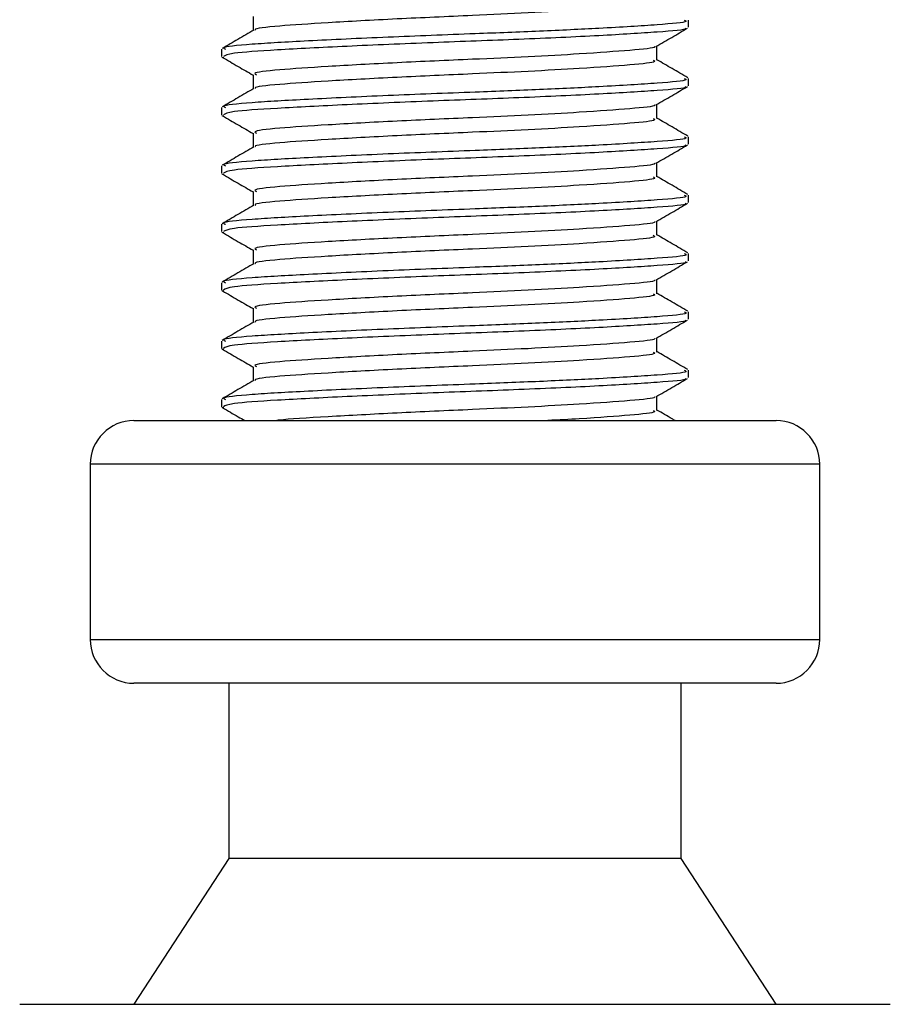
# Model space of a CAD drawing. Header units: millimetres. Extents: x 0 to 420, y 0 to 297.
# Tile 23 of 64: x 168.22 to 172.49, y 151.48 to 156.31. Entities that reach past the tile are written whole.
import ezdxf

# ---------------------------------------------------------------- set-up
doc = ezdxf.new("R2010")
doc.units = ezdxf.units.MM

msp = doc.modelspace()

# ---------------------------------------------------------------- linework, layer by layer
at = {"color": 7, "linetype": 'Continuous', "lineweight": 25}
for p, q in [((169.3659, 156.3218), (169.3659, 156.2523)), ((171.4994, 156.2683), (171.4994, 156.304)), ((171.3445, 156.1073), (171.3445, 156.177)), ((169.211, 156.1611), (169.211, 156.1252)), ((169.2126, 156.1227), (169.2223, 156.1211)), ((169.3659, 156.0357), (169.3659, 155.9663)), ((171.4994, 155.9822), (171.4994, 156.018)), ((171.3445, 155.8212), (171.3445, 155.8909)), ((169.211, 155.875), (169.211, 155.8391)), ((169.2126, 155.8366), (169.2223, 155.8351)), ((169.3659, 155.7497), (169.3659, 155.6802)), ((171.4994, 155.6962), (171.4994, 155.7319)), ((171.3445, 155.5352), (171.3445, 155.6049)), ((169.211, 155.589), (169.211, 155.5531)), ((169.2126, 155.5506), (169.2223, 155.549)), ((169.3659, 155.4637), (169.3659, 155.3942)), ((171.4994, 155.4101), (171.4994, 155.4459)), ((169.211, 155.303), (169.211, 155.2671)), ((171.3445, 155.2491), (171.3445, 155.3189)), ((169.2126, 155.2646), (169.2223, 155.263)), ((169.3659, 155.1776), (169.3659, 155.1082)), ((171.4994, 155.1241), (171.4994, 155.1599)), ((169.211, 155.0169), (169.211, 154.981)), ((171.3445, 154.9631), (171.3445, 155.0328)), ((169.2126, 154.9785), (169.2223, 154.9769)), ((169.3659, 154.8916), (169.3659, 154.8221)), ((171.4994, 154.8381), (171.4994, 154.8738)), ((169.211, 154.7309), (169.211, 154.695)), ((171.3445, 154.677), (171.3445, 154.7468)), ((169.2126, 154.6925), (169.2223, 154.6909)), ((169.3659, 154.6055), (169.3659, 154.5361)), ((171.4994, 154.552), (171.4994, 154.5878)), ((169.211, 154.4448), (169.211, 154.4089)), ((171.3445, 154.391), (171.3445, 154.4607)), ((169.2126, 154.4064), (169.2223, 154.4049)), ((168.782, 154.3416), (171.9284, 154.3416)), ((168.5674, 154.127), (168.5674, 153.2689)), ((172.143, 154.127), (168.5674, 154.127)), ((172.143, 153.2689), (172.143, 154.127)), ((168.5674, 153.2689), (172.143, 153.2689)), ((168.7879, 153.0544), (168.782, 153.0544)), ((171.9284, 153.0544), (168.7879, 153.0544)), ((169.2468, 153.0544), (169.2468, 152.1963)), ((171.4636, 152.1963), (171.4636, 153.0544)), ((169.2468, 152.1963), (168.782, 151.4812)), ((169.251, 152.1963), (169.2468, 152.1963)), ((171.4636, 152.1963), (169.251, 152.1963)), ((171.9284, 151.4812), (171.4636, 152.1963)), ((168.2219, 151.4812), (172.4885, 151.4812))]:
    msp.add_line(p, q, dxfattribs=at)
for centre, start, end in [((168.782, 154.127), 90, 180), ((171.9284, 154.127), 0, 90), ((168.782, 153.2689), 180, 270), ((171.9284, 153.2689), 270, 0)]:
    msp.add_arc(centre, 0.2145, start, end, dxfattribs=at)
for points, knots in [([(171.3269, 156.3933), (171.3314, 156.3909), (171.3468, 156.3826), (171.2247, 156.3701), (170.9998, 156.3539), (170.7208, 156.3384), (170.4121, 156.3247), (170.0619, 156.3093), (169.7205, 156.2904), (169.4826, 156.2747), (169.3656, 156.262), (169.3767, 156.2552), (169.378, 156.2544)], [0, 0, 0, 0, 0.049091, 0.171096, 0.296168, 0.392313, 0.485201, 0.608637, 0.73551, 0.857483, 0.9826, 1, 1, 1, 1]), ([(171.4789, 156.304), (171.4841, 156.3016), (171.5021, 156.2932), (171.3608, 156.2808), (171.1007, 156.2645), (170.778, 156.249), (170.421, 156.2353), (170.0158, 156.2199), (169.622, 156.2011), (169.343, 156.1853), (169.2054, 156.1713), (169.2252, 156.1632), (169.2304, 156.1611)], [0, 0, 0, 0, 0.048267, 0.166987, 0.288688, 0.38224, 0.472626, 0.592737, 0.716189, 0.834877, 0.956623, 1, 1, 1, 1]), ([(169.3692, 156.2543), (169.3434, 156.2393), (169.2916, 156.2093), (169.2398, 156.1793), (169.2138, 156.1643)], [0, 0, 0, 0, 0.4998987, 1, 1, 1, 1]), ([(171.4831, 156.2641), (171.4847, 156.2631), (171.4959, 156.2562), (171.3576, 156.245), (171.0789, 156.2273), (170.6803, 156.2088), (170.2397, 156.1933), (169.8135, 156.1749), (169.47, 156.1571), (169.247, 156.142), (169.2294, 156.1306), (169.2211, 156.1252)], [0, 0, 0, 0, 0.020946, 0.143106, 0.268332, 0.394812, 0.516438, 0.642835, 0.768197, 0.890263, 1, 1, 1, 1]), ([(171.3396, 156.1741), (171.3655, 156.1891), (171.4173, 156.2191), (171.4691, 156.2491), (171.495, 156.2641)], [0, 0, 0, 0, 0.49991, 1, 1, 1, 1]), ([(171.331, 156.1742), (171.3321, 156.1733), (171.3408, 156.1666), (171.2215, 156.1557), (171.0005, 156.1393), (170.7207, 156.1238), (170.4122, 156.1102), (170.0617, 156.0948), (169.7212, 156.0759), (169.4799, 156.0601), (169.3608, 156.0461), (169.3782, 156.038), (169.3828, 156.0358)], [0, 0, 0, 0, 0.017009, 0.139543, 0.265156, 0.361718, 0.455008, 0.578979, 0.706402, 0.828904, 0.954563, 1, 1, 1, 1]), ([(169.2154, 156.1211), (169.2413, 156.1061), (169.2915, 156.077), (169.3416, 156.048), (169.3659, 156.034)], [0, 0, 0, 0, 0.516356, 1, 1, 1, 1]), ([(171.3269, 156.1073), (171.3314, 156.1049), (171.3468, 156.0965), (171.2247, 156.0841), (170.9998, 156.0678), (170.7208, 156.0523), (170.4121, 156.0387), (170.0619, 156.0233), (169.7205, 156.0044), (169.4826, 155.9886), (169.3656, 155.976), (169.3767, 155.9692), (169.378, 155.9683)], [0, 0, 0, 0, 0.049091, 0.171096, 0.296168, 0.392313, 0.485201, 0.608637, 0.73551, 0.857483, 0.9826, 1, 1, 1, 1]), ([(171.4965, 156.0213), (171.4706, 156.0363), (171.42, 156.0656), (171.3693, 156.095), (171.3445, 156.1093)], [0, 0, 0, 0, 0.51126, 1, 1, 1, 1]), ([(171.4789, 156.018), (171.4841, 156.0156), (171.5021, 156.0072), (171.3608, 155.9947), (171.1007, 155.9784), (170.778, 155.9629), (170.421, 155.9493), (170.0158, 155.9339), (169.622, 155.915), (169.343, 155.8992), (169.2054, 155.8853), (169.2252, 155.8772), (169.2304, 155.875)], [0, 0, 0, 0, 0.048267, 0.166987, 0.288688, 0.38224, 0.472626, 0.592737, 0.716189, 0.834877, 0.956623, 1, 1, 1, 1]), ([(171.4831, 155.9781), (171.4847, 155.9771), (171.4959, 155.9701), (171.3576, 155.959), (171.0789, 155.9412), (170.6803, 155.9228), (170.2397, 155.9073), (169.8135, 155.8888), (169.47, 155.8711), (169.247, 155.856), (169.2294, 155.8446), (169.2211, 155.8391)], [0, 0, 0, 0, 0.020946, 0.143106, 0.268332, 0.394812, 0.516438, 0.642835, 0.768197, 0.890263, 1, 1, 1, 1]), ([(171.3396, 155.8881), (171.3655, 155.9031), (171.4173, 155.9331), (171.4691, 155.9631), (171.495, 155.978)], [0, 0, 0, 0, 0.49991, 1, 1, 1, 1]), ([(169.3692, 155.9683), (169.3434, 155.9533), (169.2916, 155.9232), (169.2398, 155.8933), (169.2138, 155.8783)], [0, 0, 0, 0, 0.499899, 1, 1, 1, 1]), ([(171.331, 155.8881), (171.3321, 155.8873), (171.3408, 155.8805), (171.2215, 155.8696), (171.0005, 155.8533), (170.7207, 155.8378), (170.4122, 155.8241), (170.0617, 155.8087), (169.7212, 155.7899), (169.4799, 155.7741), (169.3608, 155.7601), (169.3782, 155.752), (169.3828, 155.7498)], [0, 0, 0, 0, 0.017009, 0.139543, 0.265156, 0.361718, 0.455008, 0.578979, 0.706402, 0.828904, 0.954563, 1, 1, 1, 1]), ([(169.2154, 155.835), (169.2413, 155.82), (169.2915, 155.791), (169.3416, 155.762), (169.3659, 155.7479)], [0, 0, 0, 0, 0.516356, 1, 1, 1, 1]), ([(171.3269, 155.8213), (171.3314, 155.8189), (171.3468, 155.8105), (171.2247, 155.7981), (170.9998, 155.7818), (170.7208, 155.7663), (170.4121, 155.7526), (170.0619, 155.7372), (169.7205, 155.7184), (169.4826, 155.7026), (169.3656, 155.6899), (169.3767, 155.6831), (169.378, 155.6823)], [0, 0, 0, 0, 0.049091, 0.171096, 0.296168, 0.392313, 0.485201, 0.608637, 0.73551, 0.857483, 0.9826, 1, 1, 1, 1]), ([(171.4965, 155.7352), (171.4706, 155.7502), (171.42, 155.7796), (171.3693, 155.8089), (171.3445, 155.8233)], [0, 0, 0, 0, 0.51126, 1, 1, 1, 1]), ([(171.4789, 155.7319), (171.4841, 155.7295), (171.5021, 155.7211), (171.3608, 155.7087), (171.1007, 155.6924), (170.778, 155.6769), (170.421, 155.6632), (170.0158, 155.6478), (169.622, 155.629), (169.343, 155.6132), (169.2054, 155.5992), (169.2252, 155.5911), (169.2304, 155.589)], [0, 0, 0, 0, 0.048267, 0.166987, 0.288688, 0.38224, 0.472626, 0.592737, 0.716189, 0.834877, 0.956623, 1, 1, 1, 1]), ([(171.4831, 155.692), (171.4847, 155.691), (171.4959, 155.6841), (171.3576, 155.673), (171.0789, 155.6552), (170.6803, 155.6367), (170.2397, 155.6212), (169.8135, 155.6028), (169.47, 155.585), (169.247, 155.5699), (169.2294, 155.5585), (169.2211, 155.5531)], [0, 0, 0, 0, 0.020946, 0.143106, 0.268332, 0.394812, 0.516438, 0.642835, 0.768197, 0.890263, 1, 1, 1, 1]), ([(171.3396, 155.6021), (171.3655, 155.6171), (171.4173, 155.647), (171.4691, 155.677), (171.495, 155.692)], [0, 0, 0, 0, 0.49991, 1, 1, 1, 1]), ([(169.3692, 155.6822), (169.3434, 155.6672), (169.2916, 155.6372), (169.2398, 155.6072), (169.2138, 155.5922)], [0, 0, 0, 0, 0.499899, 1, 1, 1, 1]), ([(171.331, 155.6021), (171.3321, 155.6012), (171.3408, 155.5945), (171.2215, 155.5836), (171.0005, 155.5672), (170.7207, 155.5518), (170.4122, 155.5381), (170.0617, 155.5227), (169.7212, 155.5038), (169.4799, 155.4881), (169.3608, 155.4741), (169.3782, 155.4659), (169.3828, 155.4638)], [0, 0, 0, 0, 0.017009, 0.139543, 0.265156, 0.361718, 0.455008, 0.578979, 0.706402, 0.828904, 0.954563, 1, 1, 1, 1]), ([(169.2154, 155.549), (169.2413, 155.534), (169.2915, 155.505), (169.3416, 155.4759), (169.3659, 155.4619)], [0, 0, 0, 0, 0.516356, 1, 1, 1, 1]), ([(171.3269, 155.5352), (171.3314, 155.5328), (171.3468, 155.5244), (171.2247, 155.512), (170.9998, 155.4957), (170.7208, 155.4803), (170.4121, 155.4666), (170.0619, 155.4512), (169.7205, 155.4323), (169.4826, 155.4166), (169.3656, 155.4039), (169.3767, 155.3971), (169.378, 155.3962)], [0, 0, 0, 0, 0.049091, 0.171096, 0.296168, 0.392313, 0.485201, 0.608637, 0.73551, 0.857483, 0.9826, 1, 1, 1, 1]), ([(171.4965, 155.4492), (171.4706, 155.4642), (171.42, 155.4935), (171.3693, 155.5229), (171.3445, 155.5372)], [0, 0, 0, 0, 0.51126, 1, 1, 1, 1]), ([(171.4789, 155.4459), (171.4841, 155.4435), (171.5021, 155.4351), (171.3608, 155.4226), (171.1007, 155.4063), (170.778, 155.3909), (170.421, 155.3772), (170.0158, 155.3618), (169.622, 155.3429), (169.343, 155.3272), (169.2054, 155.3132), (169.2252, 155.3051), (169.2304, 155.303)], [0, 0, 0, 0, 0.048267, 0.166987, 0.288688, 0.38224, 0.472626, 0.592737, 0.716189, 0.834877, 0.956623, 1, 1, 1, 1]), ([(171.4831, 155.406), (171.4847, 155.405), (171.4959, 155.398), (171.3576, 155.3869), (171.0789, 155.3691), (170.6803, 155.3507), (170.2397, 155.3352), (169.8135, 155.3167), (169.47, 155.299), (169.247, 155.2839), (169.2294, 155.2725), (169.2211, 155.2671)], [0, 0, 0, 0, 0.020946, 0.143106, 0.268332, 0.394812, 0.516438, 0.642835, 0.768197, 0.890263, 1, 1, 1, 1]), ([(171.3396, 155.316), (171.3655, 155.331), (171.4173, 155.361), (171.4691, 155.391), (171.495, 155.406)], [0, 0, 0, 0, 0.49991, 1, 1, 1, 1]), ([(169.3692, 155.3962), (169.3434, 155.3812), (169.2916, 155.3512), (169.2398, 155.3212), (169.2138, 155.3062)], [0, 0, 0, 0, 0.499899, 1, 1, 1, 1]), ([(171.331, 155.316), (171.3321, 155.3152), (171.3408, 155.3085), (171.2215, 155.2975), (171.0005, 155.2812), (170.7207, 155.2657), (170.4122, 155.252), (170.0617, 155.2366), (169.7212, 155.2178), (169.4799, 155.202), (169.3608, 155.188), (169.3782, 155.1799), (169.3828, 155.1777)], [0, 0, 0, 0, 0.017009, 0.139543, 0.265156, 0.361718, 0.455008, 0.578979, 0.706402, 0.828904, 0.954563, 1, 1, 1, 1]), ([(169.2154, 155.2629), (169.2413, 155.2479), (169.2915, 155.2189), (169.3416, 155.1899), (169.3659, 155.1758)], [0, 0, 0, 0, 0.516356, 1, 1, 1, 1]), ([(171.3269, 155.2492), (171.3314, 155.2468), (171.3468, 155.2384), (171.2247, 155.226), (170.9998, 155.2097), (170.7208, 155.1942), (170.4121, 155.1805), (170.0619, 155.1651), (169.7205, 155.1463), (169.4826, 155.1305), (169.3656, 155.1178), (169.3767, 155.111), (169.378, 155.1102)], [0, 0, 0, 0, 0.049091, 0.171096, 0.296168, 0.392313, 0.485201, 0.608637, 0.73551, 0.857483, 0.9826, 1, 1, 1, 1]), ([(171.4965, 155.1632), (171.4706, 155.1782), (171.42, 155.2075), (171.3693, 155.2368), (171.3445, 155.2512)], [0, 0, 0, 0, 0.51126, 1, 1, 1, 1]), ([(171.4789, 155.1599), (171.4841, 155.1574), (171.5021, 155.149), (171.3608, 155.1366), (171.1007, 155.1203), (170.778, 155.1048), (170.421, 155.0911), (170.0158, 155.0757), (169.622, 155.0569), (169.343, 155.0411), (169.2054, 155.0272), (169.2252, 155.019), (169.2304, 155.0169)], [0, 0, 0, 0, 0.048267, 0.166987, 0.288688, 0.38224, 0.472626, 0.592737, 0.716189, 0.834877, 0.956623, 1, 1, 1, 1]), ([(169.3692, 155.1101), (169.3434, 155.0951), (169.2916, 155.0651), (169.2398, 155.0351), (169.2138, 155.0201)], [0, 0, 0, 0, 0.499899, 1, 1, 1, 1]), ([(171.4831, 155.1199), (171.4847, 155.1189), (171.4959, 155.112), (171.3576, 155.1009), (171.0789, 155.0831), (170.6803, 155.0646), (170.2397, 155.0491), (169.8135, 155.0307), (169.47, 155.013), (169.247, 154.9978), (169.2294, 154.9864), (169.2211, 154.981)], [0, 0, 0, 0, 0.020946, 0.143106, 0.268332, 0.394812, 0.516438, 0.642835, 0.768197, 0.890263, 1, 1, 1, 1]), ([(171.3396, 155.03), (171.3655, 155.045), (171.4173, 155.075), (171.4691, 155.1049), (171.495, 155.1199)], [0, 0, 0, 0, 0.49991, 1, 1, 1, 1]), ([(171.331, 155.03), (171.3321, 155.0292), (171.3408, 155.0224), (171.2215, 155.0115), (171.0005, 154.9952), (170.7207, 154.9797), (170.4122, 154.966), (170.0617, 154.9506), (169.7212, 154.9317), (169.4799, 154.916), (169.3608, 154.902), (169.3782, 154.8938), (169.3828, 154.8917)], [0, 0, 0, 0, 0.0170089, 0.1395429, 0.2651564, 0.3617182, 0.4550083, 0.5789794, 0.7064021, 0.8289037, 0.9545634, 1, 1, 1, 1]), ([(169.2154, 154.9769), (169.2413, 154.9619), (169.2915, 154.9329), (169.3416, 154.9038), (169.3659, 154.8898)], [0, 0, 0, 0, 0.516356, 1, 1, 1, 1]), ([(171.4965, 154.8771), (171.4706, 154.8921), (171.42, 154.9214), (171.3693, 154.9508), (171.3445, 154.9651)], [0, 0, 0, 0, 0.51126, 1, 1, 1, 1]), ([(171.3269, 154.9631), (171.3314, 154.9607), (171.3468, 154.9524), (171.2247, 154.9399), (170.9998, 154.9236), (170.7208, 154.9082), (170.4121, 154.8945), (170.0619, 154.8791), (169.7205, 154.8602), (169.4826, 154.8445), (169.3656, 154.8318), (169.3767, 154.825), (169.378, 154.8242)], [0, 0, 0, 0, 0.049091, 0.171096, 0.296168, 0.392313, 0.485201, 0.608637, 0.73551, 0.857483, 0.9826, 1, 1, 1, 1]), ([(171.4789, 154.8738), (171.4841, 154.8714), (171.5021, 154.863), (171.3608, 154.8505), (171.1007, 154.8343), (170.778, 154.8188), (170.421, 154.8051), (170.0158, 154.7897), (169.622, 154.7708), (169.343, 154.7551), (169.2054, 154.7411), (169.2252, 154.733), (169.2304, 154.7309)], [0, 0, 0, 0, 0.048267, 0.166987, 0.288688, 0.38224, 0.472626, 0.592737, 0.716189, 0.834877, 0.956623, 1, 1, 1, 1]), ([(169.3692, 154.8241), (169.3434, 154.8091), (169.2916, 154.7791), (169.2398, 154.7491), (169.2138, 154.7341)], [0, 0, 0, 0, 0.499899, 1, 1, 1, 1]), ([(171.4831, 154.8339), (171.4847, 154.8329), (171.4959, 154.8259), (171.3576, 154.8148), (171.0789, 154.7971), (170.6803, 154.7786), (170.2397, 154.7631), (169.8135, 154.7447), (169.47, 154.7269), (169.247, 154.7118), (169.2294, 154.7004), (169.2211, 154.695)], [0, 0, 0, 0, 0.020946, 0.143106, 0.268332, 0.394812, 0.516438, 0.642835, 0.768197, 0.890263, 1, 1, 1, 1]), ([(171.3396, 154.7439), (171.3655, 154.7589), (171.4173, 154.7889), (171.4691, 154.8189), (171.495, 154.8339)], [0, 0, 0, 0, 0.49991, 1, 1, 1, 1]), ([(171.331, 154.7439), (171.3321, 154.7431), (171.3408, 154.7364), (171.2215, 154.7254), (171.0005, 154.7091), (170.7207, 154.6936), (170.4122, 154.68), (170.0617, 154.6646), (169.7212, 154.6457), (169.4799, 154.6299), (169.3608, 154.6159), (169.3782, 154.6078), (169.3828, 154.6056)], [0, 0, 0, 0, 0.017009, 0.139543, 0.265156, 0.361718, 0.455008, 0.578979, 0.706402, 0.828904, 0.954563, 1, 1, 1, 1]), ([(169.2154, 154.6909), (169.2413, 154.6759), (169.2915, 154.6468), (169.3416, 154.6178), (169.3659, 154.6037)], [0, 0, 0, 0, 0.516356, 1, 1, 1, 1]), ([(171.3269, 154.6771), (171.3314, 154.6747), (171.3468, 154.6663), (171.2247, 154.6539), (170.9998, 154.6376), (170.7208, 154.6221), (170.4121, 154.6085), (170.0619, 154.593), (169.7205, 154.5742), (169.4826, 154.5584), (169.3656, 154.5458), (169.3767, 154.5389), (169.378, 154.5381)], [0, 0, 0, 0, 0.049091, 0.171096, 0.296168, 0.392313, 0.485201, 0.608637, 0.73551, 0.857483, 0.9826, 1, 1, 1, 1]), ([(171.4965, 154.5911), (171.4706, 154.6061), (171.42, 154.6354), (171.3693, 154.6648), (171.3445, 154.6791)], [0, 0, 0, 0, 0.51126, 1, 1, 1, 1]), ([(171.4789, 154.5878), (171.4841, 154.5853), (171.5021, 154.5769), (171.3608, 154.5645), (171.1007, 154.5482), (170.778, 154.5327), (170.421, 154.5191), (170.0158, 154.5037), (169.622, 154.4848), (169.343, 154.469), (169.2054, 154.4551), (169.2252, 154.447), (169.2304, 154.4448)], [0, 0, 0, 0, 0.048267, 0.166987, 0.288688, 0.38224, 0.472626, 0.592737, 0.716189, 0.834877, 0.956623, 1, 1, 1, 1]), ([(169.3692, 154.538), (169.3434, 154.523), (169.2916, 154.493), (169.2398, 154.4631), (169.2138, 154.4481)], [0, 0, 0, 0, 0.499899, 1, 1, 1, 1]), ([(171.4831, 154.5479), (171.4847, 154.5468), (171.4959, 154.5399), (171.3576, 154.5288), (171.0789, 154.511), (170.6803, 154.4926), (170.2397, 154.477), (169.8135, 154.4586), (169.47, 154.4409), (169.247, 154.4258), (169.2294, 154.4143), (169.2211, 154.4089)], [0, 0, 0, 0, 0.020946, 0.143106, 0.268332, 0.394812, 0.516438, 0.642835, 0.768197, 0.890263, 1, 1, 1, 1]), ([(171.3396, 154.4579), (171.3655, 154.4729), (171.4173, 154.5029), (171.4691, 154.5328), (171.495, 154.5478)], [0, 0, 0, 0, 0.4999098, 1, 1, 1, 1]), ([(171.331, 154.4579), (171.3321, 154.4571), (171.3408, 154.4503), (171.2215, 154.4394), (171.0005, 154.4231), (170.7206, 154.4076), (170.4127, 154.3939), (170.059, 154.3785), (169.7313, 154.3596), (169.5283, 154.3487), (169.4864, 154.3423), (169.4818, 154.3416)], [0, 0, 0, 0, 0.020155, 0.165353, 0.314201, 0.428623, 0.539169, 0.68607, 0.837062, 0.982222, 1, 1, 1, 1]), ([(169.2154, 154.4048), (169.2413, 154.3898), (169.2777, 154.3688), (169.3141, 154.3477), (169.3246, 154.3416)], [0, 0, 0, 0, 0.711272, 1, 1, 1, 1]), ([(171.3269, 154.391), (171.3314, 154.3886), (171.3469, 154.3803), (171.223, 154.3679), (171.029, 154.3533), (170.8636, 154.3444), (170.8107, 154.3416)], [0, 0, 0, 0, 0.138297, 0.482006, 0.834352, 1, 1, 1, 1]), ([(171.4334, 154.3416), (171.4286, 154.3444), (171.3989, 154.3615), (171.3693, 154.3787), (171.3445, 154.3931)], [0, 0, 0, 0, 0.164185, 1, 1, 1, 1])]:
    msp.add_open_spline(points, degree=3, knots=knots, dxfattribs=at)

doc.saveas('drawing.dxf')
